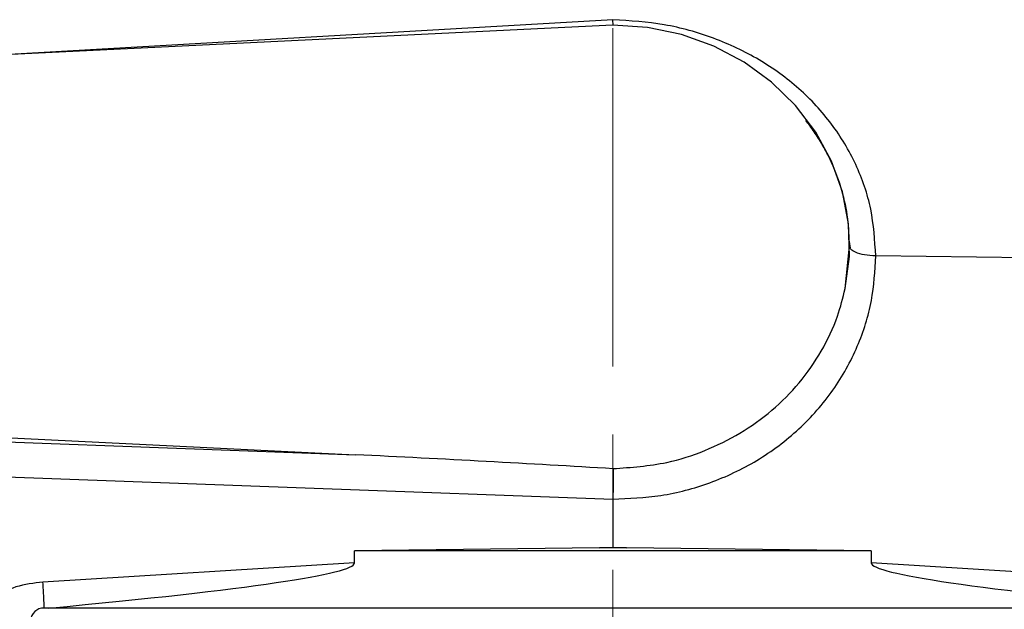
# Model space of a CAD drawing. Header units: inches. Extents: x 0.6 to 16.3, y 0.2 to 11.5.
# Tile 19 of 23: x 10.964 to 12.419, y 6.88 to 7.75. Entities that reach past the tile are written whole.
import ezdxf

# ---------------------------------------------------------------- set-up
doc = ezdxf.new("R2010")
doc.units = ezdxf.units.IN
doc.header["$MEASUREMENT"] = 0
doc.linetypes.add('CENTERX2', pattern=[0.8, 0.5, -0.1, 0.1, -0.1])
doc.styles.add('SLDTEXTSTYLE0', font='TXT', dxfattribs={"width": 0.75})
doc.dimstyles.new('SLDDIMSTYLE0', dxfattribs={"dimtxt": 0.137795, "dimasz": 0.14, "dimexe": 0, "dimexo": 0.0625, "dimgap": 0.034449, "dimtad": 0, "dimdec": 1, "dimlfac": 1.5, "dimrnd": 1e-09, "dimzin": 12, "dimdsep": 46, "dimtxsty": 'SLDTEXTSTYLE0', "dimblk1": 'CLOSED', "dimblk2": 'CLOSED', "dimsah": 1, "dimcen": 0.09, "dimadec": 0, "dimazin": 3, "dimtfac": 1, "dimtdec": 1, "dimtofl": 0, "dimtmove": 0, "dimatfit": 3, "dimldrblk": 'CLOSED', "dimfxl": 0, "dimfrac": 2, "dimtolj": 1, "dimtzin": 12, "dimarcsym": 0})

# ---------------------------------------------------------------- blocks, each defined once
blk = doc.blocks.new('_Closed')
at = {"color": 0, "linetype": 'ByBlock', "lineweight": -2}
for p, q in [((-1, 0.166667), (0, 0)), ((-1, 0.166667), (-1, -0.166667)), ((0, 0), (-1, -0.166667)), ((0, 0), (-1, 0))]:
    blk.add_line(p, q, dxfattribs=at)
blk = doc.blocks.new('_D_2')
at = {"color": 7, "linetype": 'Continuous', "lineweight": 0}
for p, q in [((13.4675, 9.9206), (13.4255, 9.9206)), ((13.4255, 9.9206), (13.4255, 9.7019)), ((13.7729, 9.9206), (13.8149, 9.9206)), ((13.8149, 9.9206), (13.8149, 9.7019)), ((11.8407, 9.5015), (11.8407, 9.7615)), ((15.2959, 7.0025), (15.2959, 9.7615)), ((11.8407, 9.7221), (13.3046, 9.7221)), ((15.2959, 9.7221), (13.9358, 9.7221)), ((13.4255, 9.7019), (13.4675, 9.7019)), ((13.8149, 9.7019), (13.7729, 9.7019))]:
    blk.add_line(p, q, dxfattribs=at)
at = {"color": 7, "linetype": 'Continuous', "lineweight": 18, "xscale": 0.14, "yscale": 0.14, "rotation": 180.0000000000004}
blk.add_blockref('_Closed', (11.8407, 9.7221), dxfattribs=at)
at = {"color": 7, "linetype": 'Continuous', "lineweight": 18, "xscale": 0.14, "yscale": 0.14}
blk.add_blockref('_Closed', (15.2959, 9.7221), dxfattribs=at)
at = {"color": 7, "linetype": 'Continuous', "lineweight": 18, "char_height": 0.1378, "attachment_point": 1, "style": 'SLDTEXTSTYLE0'}
for s, insert in [('132', (13.4675, 9.8795)), ('5.2', (13.4929, 9.6733))]:
    blk.add_mtext(s, dxfattribs=dict(at, insert=insert))

msp = doc.modelspace()

# ---------------------------------------------------------------- linework, layer by layer
at = {"color": 7, "linetype": 'CENTERX2', "lineweight": 18}
msp.add_line((11.8407, 3.238), (11.8407, 9.4622), dxfattribs=at)
at = {"color": 7, "linetype": 'Continuous', "lineweight": 25}
for p, q in [((11.8407, 7.7424), (9.9941, 7.652)), ((11.8408, 7.7423), (11.8407, 7.7503)), ((12.19, 7.4227), (12.1912, 7.413)), ((12.1839, 7.3532), (12.1904, 7.4158)), ((12.7595, 7.3948), (12.229, 7.4014)), ((9.9941, 7.1797), (11.4603, 7.1079)), ((10.9225, 7.1275), (11.4603, 7.1079)), ((10.9218, 7.0759), (11.8407, 7.0424)), ((11.8407, 7.0424), (11.8407, 6.9716)), ((11.8208, 6.9704), (11.4589, 6.9658)), ((11.8208, 6.9704), (11.8407, 6.9716)), ((11.8407, 6.9706), (11.8208, 6.9704)), ((11.8407, 6.9706), (11.8407, 6.9716)), ((11.8407, 6.9716), (11.8605, 6.9704)), ((11.8605, 6.9704), (11.8407, 6.9706)), ((12.2225, 6.9658), (11.8605, 6.9704)), ((12.2225, 6.9658), (11.4589, 6.9658)), ((11.4589, 6.9481), (11.4589, 6.9658)), ((12.2225, 6.9658), (12.2225, 6.9481)), ((11.4589, 6.9481), (10.9984, 6.9198)), ((12.6829, 6.9198), (12.2225, 6.9481)), ((12.6268, 6.8815), (11.0002, 6.8815))]:
    msp.add_line(p, q, dxfattribs=at)
at = {"color": 8, "linetype": 'Continuous', "lineweight": 25}
msp.add_line((11.8407, 7.7503), (10.9314, 7.6979), dxfattribs=at)
at = {"color": 7, "linetype": 'Continuous', "lineweight": 25, "flags": 128}
msp.add_lwpolyline([(12.1839, 7.3532), (12.1901, 7.4008), (12.1887, 7.4487), (12.1797, 7.4959), (12.1635, 7.5414), (12.1403, 7.5842), (12.1107, 7.6234), (12.0752, 7.6581), (12.0347, 7.6875), (11.99, 7.7111), (11.942, 7.7284), (11.8919, 7.7389), (11.8407, 7.7424)], dxfattribs=at)
at = {"color": 7, "linetype": 'Continuous', "lineweight": 25}
msp.add_arc((10.9995, 6.8621), 0.0194, 88.1002, 177.965, dxfattribs=at)
for centre, major_axis, start_param, end_param in [((11.4582, 7.0706), (1.1461, -0.0561), 1.23188, 1.570562), ((9.1666, 6.8361), (2.2923, 0.1121), 5.643025, 6.281593), ((14.5148, 6.8361), (2.2923, -0.1121), 3.143185, 3.786702)]:
    msp.add_ellipse(centre, major_axis=major_axis, ratio=0.032548, start_param=start_param, end_param=end_param, dxfattribs=at)
for points, knots in [([(12.229, 7.4014), (12.2276, 7.4247), (12.2247, 7.4712), (12.2016, 7.5374), (12.1657, 7.5976), (12.1171, 7.65), (12.0579, 7.6929), (11.9904, 7.7247), (11.917, 7.7455), (11.8661, 7.7487), (11.8407, 7.7503)], [0, 0, 0, 0, 0.12382, 0.247863, 0.37215, 0.496871, 0.622188, 0.74795, 0.873913, 1, 1, 1, 1]), ([(12.229, 7.4014), (12.2233, 7.4018), (12.2119, 7.4024), (12.1993, 7.4063), (12.1918, 7.4109), (12.1909, 7.4141), (12.1904, 7.4158)], [0, 0, 0, 0, 0.279848, 0.559118, 0.779509, 1, 1, 1, 1]), ([(11.8407, 7.0424), (11.8644, 7.0434), (11.9133, 7.0453), (11.9857, 7.0648), (12.0553, 7.0976), (12.1173, 7.1442), (12.1678, 7.2016), (12.2036, 7.2663), (12.2252, 7.3337), (12.2278, 7.3793), (12.229, 7.4014)], [0, 0, 0, 0, 0.11659, 0.240125, 0.368761, 0.500097, 0.631418, 0.760008, 0.88348, 1, 1, 1, 1]), ([(11.8409, 7.0873), (11.8677, 7.0892), (11.9141, 7.0925), (11.977, 7.1128), (12.0294, 7.1386), (12.0765, 7.1725), (12.1174, 7.2133), (12.15, 7.2603), (12.1725, 7.3076), (12.1805, 7.3395), (12.1839, 7.3532)], [0, 0, 0, 0, 0.166324, 0.288679, 0.41105, 0.534123, 0.657175, 0.781818, 0.906475, 1, 1, 1, 1]), ([(11.8409, 7.0872), (11.841, 7.0839), (11.841, 7.0775), (11.8409, 7.0652), (11.8408, 7.0532), (11.8407, 7.0459), (11.8407, 7.0424)], [0, 0, 0, 0, 0.2784693, 0.5379552, 0.7784604, 1, 1, 1, 1]), ([(10.9984, 6.9198), (10.9849, 6.9182), (10.9578, 6.9149), (10.9338, 6.9025), (10.9218, 6.8963)], [0, 0, 0, 0, 0.500022, 1, 1, 1, 1])]:
    msp.add_open_spline(points, degree=3, knots=knots, dxfattribs=at)
at = {"color": 8, "linetype": 'Continuous', "lineweight": 25}
msp.add_open_spline([(12.1904, 7.4158), (12.1899, 7.4294), (12.1888, 7.4572), (12.1798, 7.4988), (12.1676, 7.532), (12.1551, 7.5572), (12.1444, 7.5756), (12.1343, 7.5903), (12.1278, 7.599), (12.1258, 7.6014), (12.1257, 7.6014)], degree=3, knots=[0, 0, 0, 0, 0.202671, 0.414471, 0.63548, 0.73252, 0.838463, 0.953311, 0.999142, 1, 1, 1, 1], dxfattribs=at)
at = {"color": 7, "linetype": 'Continuous', "lineweight": 25}
msp.add_open_spline([(11.0004, 6.8808), (11.0002, 6.886), (10.9997, 6.8964), (10.9989, 6.912), (10.9984, 6.9198)], degree=3, dxfattribs=at)

# ---------------------------------------------------------------- dimensions: what is measured, and where the dimension line sits
at = {"color": 7, "linetype": 'Continuous', "lineweight": 18}
dim = msp.add_linear_dim(base=(11.8407, 9.7221), p1=(15.2959, 6.9631), p2=(11.8407, 9.4622), dimstyle='SLDDIMSTYLE0', dxfattribs=at)
dim.commit()
dim.dimension.update_dxf_attribs({"geometry": '_D_2', "text_midpoint": (13.6202, 9.7221), "dimtype": 160})

doc.saveas('drawing.dxf')
